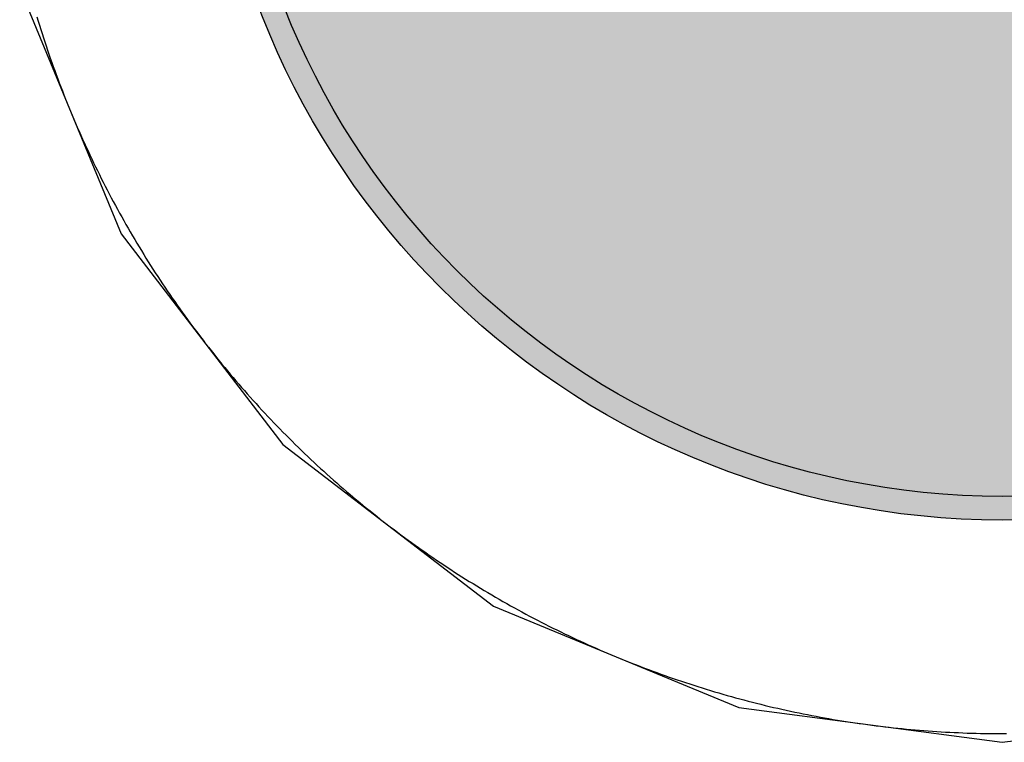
# Model space of a CAD drawing. Header units: millimetres. Extents: x -1.5 to 11.1, y -3 to 5.
# Tile 182 of 256: x 0.6086 to 0.6501, y 2.8571 to 2.8876. Entities that reach past the tile are written whole.
import ezdxf

# ---------------------------------------------------------------- set-up
doc = ezdxf.new("R2010")
doc.units = ezdxf.units.MM
doc.header["$MEASUREMENT"] = 0
for name, color, linetype, true_color in [('BottomLayer', 5, 'Continuous', 0x0000ff), ('BottomSolder', 6, 'Continuous', 0xff00ff), ('Metal_2', 7, 'Continuous', 0x7f0000), ('Metal_3', 7, 'Continuous', 0x3f7f00), ('TopLayer', 1, 'Continuous', 0xff0000), ('TopSolder', 7, 'Continuous', 0x7f007f)]:
    doc.layers.add(name, color=color, linetype=linetype, true_color=true_color)

# ---------------------------------------------------------------- blocks, each defined once
blk = doc.blocks.new('USB_I_________5')
at = {"layer": 'BottomLayer', "true_color": 0x0000ff}
h = blk.add_hatch(color=5, dxfattribs=at)
edge = h.paths.add_edge_path(flags=0)
edge.add_arc((-0.4, 0), 0.0325, 0, 360)
at = {"layer": 'BottomSolder', "true_color": 0xff00ff}
h = blk.add_hatch(color=6, dxfattribs=at)
edge = h.paths.add_edge_path(flags=0)
edge.add_arc((-0.4, 0), 0.0335, 0, 360)
at = {"layer": 'Metal_2', "true_color": 0x7f0000}
h = blk.add_hatch(color=16, dxfattribs=at)
edge = h.paths.add_edge_path(flags=0)
edge.add_arc((-0.4, 0), 0.0325, 0, 360)
at = {"layer": 'Metal_3', "true_color": 0x3f7f00}
h = blk.add_hatch(color=76, dxfattribs=at)
edge = h.paths.add_edge_path(flags=0)
edge.add_arc((-0.4, 0), 0.0325, 0, 360)
at = {"layer": 'TopLayer', "true_color": 0xff0000}
h = blk.add_hatch(color=1, dxfattribs=at)
edge = h.paths.add_edge_path(flags=0)
edge.add_arc((-0.4, 0), 0.0325, 0, 360)
at = {"layer": 'TopSolder', "true_color": 0x7f007f}
h = blk.add_hatch(color=216, dxfattribs=at)
edge = h.paths.add_edge_path(flags=0)
edge.add_arc((-0.4, 0), 0.0335, 0, 360)
at = {"layer": 'BottomLayer', "color": 5, "true_color": 0x0000ff}
blk.add_circle((-0.4, 0), 0.0325, dxfattribs=at)
at = {"layer": 'BottomSolder', "color": 6, "true_color": 0xff00ff}
blk.add_circle((-0.4, 0), 0.0335, dxfattribs=at)
at = {"layer": 'Metal_2', "color": 16, "true_color": 0x7f0000}
blk.add_circle((-0.4, 0), 0.0325, dxfattribs=at)
at = {"layer": 'Metal_3', "color": 76, "true_color": 0x3f7f00}
blk.add_circle((-0.4, 0), 0.0325, dxfattribs=at)
at = {"layer": 'TopLayer', "color": 1, "true_color": 0xff0000}
blk.add_circle((-0.4, 0), 0.0325, dxfattribs=at)
at = {"layer": 'TopSolder', "color": 216, "true_color": 0x7f007f}
blk.add_circle((-0.4, 0), 0.0335, dxfattribs=at)

msp = doc.modelspace()

# ---------------------------------------------------------------- linework, layer by layer
at = {"layer": 'BottomLayer'}
for p, q in [((0.608594, 2.888905), (0.612876, 2.878567)), ((0.612876, 2.878567), (0.619689, 2.869689)), ((0.619689, 2.869689), (0.628567, 2.862876)), ((0.628567, 2.862876), (0.638905, 2.858594)), ((0.638905, 2.858594), (0.65, 2.857133)), ((0.65, 2.857133), (0.661095, 2.858594))]:
    msp.add_line(p, q, dxfattribs=at)
at = {"layer": 'Metal_2'}
for p, q in [((0.609317, 2.887707), (0.60937, 2.887531)), ((0.60937, 2.887531), (0.609424, 2.887356)), ((0.609424, 2.887356), (0.609479, 2.887181)), ((0.609479, 2.887181), (0.609535, 2.887006)), ((0.609535, 2.887006), (0.609591, 2.886832)), ((0.609591, 2.886832), (0.609649, 2.886658)), ((0.609649, 2.886658), (0.609707, 2.886484)), ((0.609707, 2.886484), (0.609765, 2.88631)), ((0.609765, 2.88631), (0.609825, 2.886136)), ((0.609825, 2.886136), (0.609885, 2.885963)), ((0.609885, 2.885963), (0.609946, 2.88579)), ((0.609946, 2.88579), (0.610008, 2.885617)), ((0.610008, 2.885617), (0.61007, 2.885445)), ((0.61007, 2.885445), (0.610133, 2.885273)), ((0.610133, 2.885273), (0.610197, 2.885101)), ((0.610197, 2.885101), (0.610262, 2.884929)), ((0.610262, 2.884929), (0.610327, 2.884758)), ((0.610327, 2.884758), (0.610393, 2.884587)), ((0.610393, 2.884587), (0.61046, 2.884416)), ((0.61046, 2.884416), (0.610528, 2.884246)), ((0.610528, 2.884246), (0.610596, 2.884075)), ((0.610596, 2.884075), (0.610665, 2.883906)), ((0.610665, 2.883906), (0.610735, 2.883736)), ((0.610735, 2.883736), (0.610806, 2.883567)), ((0.610806, 2.883567), (0.610877, 2.883398)), ((0.610877, 2.883398), (0.610949, 2.883229)), ((0.610949, 2.883229), (0.611022, 2.883061)), ((0.611022, 2.883061), (0.611095, 2.882893)), ((0.611095, 2.882893), (0.611169, 2.882725)), ((0.611169, 2.882725), (0.611244, 2.882557)), ((0.611244, 2.882557), (0.61132, 2.88239)), ((0.61132, 2.88239), (0.611396, 2.882224)), ((0.611396, 2.882224), (0.611473, 2.882057)), ((0.611473, 2.882057), (0.611551, 2.881891)), ((0.611551, 2.881891), (0.61163, 2.881725)), ((0.61163, 2.881725), (0.611709, 2.88156)), ((0.611709, 2.88156), (0.611789, 2.881395)), ((0.611789, 2.881395), (0.611869, 2.88123)), ((0.611869, 2.88123), (0.611951, 2.881066)), ((0.611951, 2.881066), (0.612033, 2.880902)), ((0.612033, 2.880902), (0.612116, 2.880738)), ((0.612116, 2.880738), (0.612199, 2.880575)), ((0.612199, 2.880575), (0.612283, 2.880412)), ((0.612283, 2.880412), (0.612368, 2.880249)), ((0.612368, 2.880249), (0.612454, 2.880087)), ((0.612454, 2.880087), (0.61254, 2.879925)), ((0.61254, 2.879925), (0.612627, 2.879764)), ((0.612627, 2.879764), (0.612715, 2.879603)), ((0.612715, 2.879603), (0.612803, 2.879442)), ((0.612803, 2.879442), (0.612892, 2.879282)), ((0.612892, 2.879282), (0.612982, 2.879122)), ((0.612982, 2.879122), (0.613072, 2.878962)), ((0.613072, 2.878962), (0.613163, 2.878803)), ((0.613163, 2.878803), (0.613255, 2.878644)), ((0.613255, 2.878644), (0.613348, 2.878486)), ((0.613348, 2.878486), (0.613441, 2.878328)), ((0.613441, 2.878328), (0.613535, 2.87817)), ((0.613535, 2.87817), (0.613629, 2.878013)), ((0.613629, 2.878013), (0.613724, 2.877856)), ((0.613724, 2.877856), (0.61382, 2.8777)), ((0.61382, 2.8777), (0.613917, 2.877544)), ((0.613917, 2.877544), (0.614014, 2.877389)), ((0.614014, 2.877389), (0.614112, 2.877233)), ((0.614112, 2.877233), (0.614211, 2.877079)), ((0.614211, 2.877079), (0.61431, 2.876925)), ((0.61431, 2.876925), (0.61441, 2.876771)), ((0.61441, 2.876771), (0.61451, 2.876617)), ((0.61451, 2.876617), (0.614612, 2.876464)), ((0.614612, 2.876464), (0.614714, 2.876312)), ((0.614714, 2.876312), (0.614816, 2.87616)), ((0.614816, 2.87616), (0.614919, 2.876008)), ((0.614919, 2.876008), (0.615023, 2.875857)), ((0.615023, 2.875857), (0.615128, 2.875707)), ((0.615128, 2.875707), (0.615233, 2.875556)), ((0.615233, 2.875556), (0.615339, 2.875406)), ((0.615339, 2.875406), (0.615445, 2.875257)), ((0.615445, 2.875257), (0.615552, 2.875108)), ((0.615552, 2.875108), (0.61566, 2.87496)), ((0.61566, 2.87496), (0.615768, 2.874812)), ((0.615768, 2.874812), (0.615877, 2.874664)), ((0.615877, 2.874664), (0.615987, 2.874517)), ((0.615987, 2.874517), (0.616097, 2.874371)), ((0.616097, 2.874371), (0.616208, 2.874225)), ((0.616208, 2.874225), (0.61632, 2.874079)), ((0.61632, 2.874079), (0.616432, 2.873934)), ((0.616432, 2.873934), (0.616545, 2.873789)), ((0.616545, 2.873789), (0.616658, 2.873645)), ((0.616658, 2.873645), (0.616772, 2.873502)), ((0.616772, 2.873502), (0.616887, 2.873359)), ((0.616887, 2.873359), (0.617002, 2.873216)), ((0.617002, 2.873216), (0.617118, 2.873074)), ((0.617118, 2.873074), (0.617234, 2.872932)), ((0.617234, 2.872932), (0.617352, 2.872791)), ((0.617352, 2.872791), (0.617469, 2.87265)), ((0.617469, 2.87265), (0.617588, 2.87251)), ((0.617588, 2.87251), (0.617707, 2.872371)), ((0.617707, 2.872371), (0.617826, 2.872231)), ((0.617826, 2.872231), (0.617946, 2.872093)), ((0.617946, 2.872093), (0.618067, 2.871955)), ((0.618067, 2.871955), (0.618188, 2.871817)), ((0.618188, 2.871817), (0.61831, 2.87168)), ((0.61831, 2.87168), (0.618433, 2.871544)), ((0.618433, 2.871544), (0.618556, 2.871408)), ((0.618556, 2.871408), (0.618679, 2.871272)), ((0.618679, 2.871272), (0.618804, 2.871137)), ((0.618804, 2.871137), (0.618928, 2.871003)), ((0.618928, 2.871003), (0.619054, 2.870869)), ((0.619054, 2.870869), (0.61918, 2.870736)), ((0.61918, 2.870736), (0.619306, 2.870603)), ((0.619306, 2.870603), (0.619434, 2.870471)), ((0.619434, 2.870471), (0.619561, 2.87034)), ((0.619561, 2.87034), (0.61969, 2.870208)), ((0.61969, 2.870208), (0.619819, 2.870078)), ((0.619819, 2.870078), (0.619948, 2.869948)), ((0.619948, 2.869948), (0.620078, 2.869819)), ((0.620078, 2.869819), (0.620208, 2.86969)), ((0.620208, 2.86969), (0.62034, 2.869561)), ((0.62034, 2.869561), (0.620471, 2.869434)), ((0.620471, 2.869434), (0.620603, 2.869306)), ((0.620603, 2.869306), (0.620736, 2.86918)), ((0.620736, 2.86918), (0.620869, 2.869054)), ((0.620869, 2.869054), (0.621003, 2.868928)), ((0.621003, 2.868928), (0.621137, 2.868804)), ((0.621137, 2.868804), (0.621272, 2.868679)), ((0.621272, 2.868679), (0.621408, 2.868556)), ((0.621408, 2.868556), (0.621544, 2.868433)), ((0.621544, 2.868433), (0.62168, 2.86831)), ((0.62168, 2.86831), (0.621817, 2.868188)), ((0.621817, 2.868188), (0.621955, 2.868067)), ((0.621955, 2.868067), (0.622093, 2.867946)), ((0.622093, 2.867946), (0.622231, 2.867826)), ((0.622231, 2.867826), (0.622371, 2.867707)), ((0.622371, 2.867707), (0.62251, 2.867588)), ((0.62251, 2.867588), (0.62265, 2.867469)), ((0.62265, 2.867469), (0.622791, 2.867351)), ((0.622791, 2.867351), (0.622932, 2.867234)), ((0.622932, 2.867234), (0.623074, 2.867118)), ((0.623074, 2.867118), (0.623216, 2.867002)), ((0.623216, 2.867002), (0.623359, 2.866887)), ((0.623359, 2.866887), (0.623502, 2.866772)), ((0.623502, 2.866772), (0.623645, 2.866658)), ((0.623645, 2.866658), (0.623789, 2.866545)), ((0.623789, 2.866545), (0.623934, 2.866432)), ((0.623934, 2.866432), (0.624079, 2.86632)), ((0.624079, 2.86632), (0.624225, 2.866208)), ((0.624225, 2.866208), (0.624371, 2.866097)), ((0.624371, 2.866097), (0.624517, 2.865987)), ((0.624517, 2.865987), (0.624664, 2.865877)), ((0.624664, 2.865877), (0.624812, 2.865768)), ((0.624812, 2.865768), (0.62496, 2.86566)), ((0.62496, 2.86566), (0.625108, 2.865552)), ((0.625108, 2.865552), (0.625257, 2.865445)), ((0.625257, 2.865445), (0.625406, 2.865339)), ((0.625406, 2.865339), (0.625556, 2.865233)), ((0.625556, 2.865233), (0.625707, 2.865128)), ((0.625707, 2.865128), (0.625857, 2.865023)), ((0.625857, 2.865023), (0.626008, 2.864919)), ((0.626008, 2.864919), (0.62616, 2.864816)), ((0.62616, 2.864816), (0.626312, 2.864714)), ((0.626312, 2.864714), (0.626464, 2.864612)), ((0.626464, 2.864612), (0.626617, 2.86451)), ((0.626617, 2.86451), (0.626771, 2.86441)), ((0.626771, 2.86441), (0.626925, 2.86431)), ((0.626925, 2.86431), (0.627079, 2.864211)), ((0.627079, 2.864211), (0.627233, 2.864112)), ((0.627233, 2.864112), (0.627389, 2.864014)), ((0.627389, 2.864014), (0.627544, 2.863917)), ((0.627544, 2.863917), (0.6277, 2.86382)), ((0.6277, 2.86382), (0.627856, 2.863724)), ((0.627856, 2.863724), (0.628013, 2.863629)), ((0.628013, 2.863629), (0.62817, 2.863535)), ((0.62817, 2.863535), (0.628328, 2.863441)), ((0.628328, 2.863441), (0.628486, 2.863348)), ((0.628486, 2.863348), (0.628644, 2.863255)), ((0.628644, 2.863255), (0.628803, 2.863163)), ((0.628803, 2.863163), (0.628962, 2.863072)), ((0.628962, 2.863072), (0.629122, 2.862982)), ((0.629122, 2.862982), (0.629282, 2.862892)), ((0.629282, 2.862892), (0.629442, 2.862803)), ((0.629442, 2.862803), (0.629603, 2.862715)), ((0.629603, 2.862715), (0.629764, 2.862627)), ((0.629764, 2.862627), (0.629925, 2.86254)), ((0.629925, 2.86254), (0.630087, 2.862454)), ((0.630087, 2.862454), (0.630249, 2.862368)), ((0.630249, 2.862368), (0.630412, 2.862283)), ((0.630412, 2.862283), (0.630575, 2.862199)), ((0.630575, 2.862199), (0.630738, 2.862115)), ((0.630738, 2.862115), (0.630902, 2.862033)), ((0.630902, 2.862033), (0.631066, 2.861951)), ((0.631066, 2.861951), (0.63123, 2.861869)), ((0.63123, 2.861869), (0.631395, 2.861789)), ((0.631395, 2.861789), (0.63156, 2.861709)), ((0.63156, 2.861709), (0.631725, 2.861629)), ((0.631725, 2.861629), (0.631891, 2.861551)), ((0.631891, 2.861551), (0.632057, 2.861473)), ((0.632057, 2.861473), (0.632224, 2.861396)), ((0.632224, 2.861396), (0.63239, 2.86132)), ((0.63239, 2.86132), (0.632557, 2.861244)), ((0.632557, 2.861244), (0.632725, 2.861169)), ((0.632725, 2.861169), (0.632893, 2.861095)), ((0.632893, 2.861095), (0.633061, 2.861022)), ((0.633061, 2.861022), (0.633229, 2.860949)), ((0.633229, 2.860949), (0.633398, 2.860877)), ((0.633398, 2.860877), (0.633567, 2.860806)), ((0.633567, 2.860806), (0.633736, 2.860735)), ((0.633736, 2.860735), (0.633906, 2.860665)), ((0.633906, 2.860665), (0.634075, 2.860596)), ((0.634075, 2.860596), (0.634246, 2.860528)), ((0.634246, 2.860528), (0.634416, 2.86046)), ((0.634416, 2.86046), (0.634587, 2.860393)), ((0.634587, 2.860393), (0.634758, 2.860327)), ((0.634758, 2.860327), (0.634929, 2.860262)), ((0.634929, 2.860262), (0.635101, 2.860197)), ((0.635101, 2.860197), (0.635273, 2.860133)), ((0.635273, 2.860133), (0.635445, 2.86007)), ((0.635445, 2.86007), (0.635617, 2.860008)), ((0.635617, 2.860008), (0.63579, 2.859946)), ((0.63579, 2.859946), (0.635963, 2.859885)), ((0.635963, 2.859885), (0.636136, 2.859825)), ((0.636136, 2.859825), (0.63631, 2.859765)), ((0.63631, 2.859765), (0.636484, 2.859707)), ((0.636484, 2.859707), (0.636658, 2.859649)), ((0.636658, 2.859649), (0.636832, 2.859591)), ((0.636832, 2.859591), (0.637006, 2.859535)), ((0.637006, 2.859535), (0.637181, 2.859479)), ((0.637181, 2.859479), (0.637356, 2.859424)), ((0.637356, 2.859424), (0.637531, 2.85937)), ((0.637531, 2.85937), (0.637707, 2.859317)), ((0.637707, 2.859317), (0.637882, 2.859264)), ((0.637882, 2.859264), (0.638058, 2.859212)), ((0.638058, 2.859212), (0.638235, 2.859161)), ((0.638235, 2.859161), (0.638411, 2.85911)), ((0.638411, 2.85911), (0.638587, 2.859061)), ((0.638587, 2.859061), (0.638764, 2.859012)), ((0.638764, 2.859012), (0.638941, 2.858964)), ((0.638941, 2.858964), (0.639118, 2.858917)), ((0.639118, 2.858917), (0.639296, 2.85887)), ((0.639296, 2.85887), (0.639473, 2.858824)), ((0.639473, 2.858824), (0.639651, 2.858779)), ((0.639651, 2.858779), (0.639829, 2.858735)), ((0.639829, 2.858735), (0.640007, 2.858691)), ((0.640007, 2.858691), (0.640186, 2.858649)), ((0.640186, 2.858649), (0.640364, 2.858607)), ((0.640364, 2.858607), (0.640543, 2.858566)), ((0.640543, 2.858566), (0.640722, 2.858525)), ((0.640722, 2.858525), (0.640901, 2.858485)), ((0.640901, 2.858485), (0.64108, 2.858446)), ((0.64108, 2.858446), (0.641259, 2.858408)), ((0.641259, 2.858408), (0.641439, 2.858371)), ((0.641439, 2.858371), (0.641619, 2.858334)), ((0.641619, 2.858334), (0.641799, 2.858299)), ((0.641799, 2.858299), (0.641979, 2.858264)), ((0.641979, 2.858264), (0.642159, 2.85823)), ((0.642159, 2.85823), (0.642339, 2.858196)), ((0.642339, 2.858196), (0.64252, 2.858163)), ((0.64252, 2.858163), (0.6427, 2.858131)), ((0.6427, 2.858131), (0.642881, 2.8581)), ((0.642881, 2.8581), (0.643062, 2.85807)), ((0.643062, 2.85807), (0.643243, 2.85804)), ((0.643243, 2.85804), (0.643424, 2.858012)), ((0.643424, 2.858012), (0.643605, 2.857984)), ((0.643605, 2.857984), (0.643787, 2.857956)), ((0.643787, 2.857956), (0.643968, 2.85793)), ((0.643968, 2.85793), (0.64415, 2.857905)), ((0.64415, 2.857905), (0.644331, 2.85788)), ((0.644331, 2.85788), (0.644513, 2.857856)), ((0.644513, 2.857856), (0.644695, 2.857832)), ((0.644695, 2.857832), (0.644877, 2.85781)), ((0.644877, 2.85781), (0.645059, 2.857788)), ((0.645059, 2.857788), (0.645242, 2.857767)), ((0.645242, 2.857767), (0.645424, 2.857747)), ((0.645424, 2.857747), (0.645606, 2.857728)), ((0.645606, 2.857728), (0.645789, 2.857709)), ((0.645789, 2.857709), (0.645971, 2.857691)), ((0.645971, 2.857691), (0.646154, 2.857674)), ((0.646154, 2.857674), (0.646336, 2.857658)), ((0.646336, 2.857658), (0.646519, 2.857643)), ((0.646519, 2.857643), (0.646702, 2.857628)), ((0.646702, 2.857628), (0.646885, 2.857614)), ((0.646885, 2.857614), (0.647068, 2.857601)), ((0.647068, 2.857601), (0.647251, 2.857589)), ((0.647251, 2.857589), (0.647434, 2.857577)), ((0.647434, 2.857577), (0.647617, 2.857567)), ((0.647617, 2.857567), (0.6478, 2.857557)), ((0.6478, 2.857557), (0.647983, 2.857548)), ((0.647983, 2.857548), (0.648166, 2.85754)), ((0.648166, 2.85754), (0.64835, 2.857532)), ((0.64835, 2.857532), (0.648533, 2.857525)), ((0.648533, 2.857525), (0.648716, 2.857519)), ((0.648716, 2.857519), (0.6489, 2.857514)), ((0.6489, 2.857514), (0.649083, 2.85751)), ((0.649083, 2.85751), (0.649266, 2.857506)), ((0.649266, 2.857506), (0.64945, 2.857503)), ((0.64945, 2.857503), (0.649633, 2.857502)), ((0.649633, 2.857502), (0.649817, 2.8575)), ((0.649817, 2.8575), (0.65, 2.8575)), ((0.65, 2.8575), (0.650183, 2.8575))]:
    msp.add_line(p, q, dxfattribs=at)
at = {"layer": 'Metal_3'}
for p, q in [((0.609317, 2.887707), (0.60937, 2.887531)), ((0.60937, 2.887531), (0.609424, 2.887356)), ((0.609424, 2.887356), (0.609479, 2.887181)), ((0.609479, 2.887181), (0.609535, 2.887006)), ((0.609535, 2.887006), (0.609591, 2.886832)), ((0.609591, 2.886832), (0.609649, 2.886658)), ((0.609649, 2.886658), (0.609707, 2.886484)), ((0.609707, 2.886484), (0.609765, 2.88631)), ((0.609765, 2.88631), (0.609825, 2.886136)), ((0.609825, 2.886136), (0.609885, 2.885963)), ((0.609885, 2.885963), (0.609946, 2.88579)), ((0.609946, 2.88579), (0.610008, 2.885617)), ((0.610008, 2.885617), (0.61007, 2.885445)), ((0.61007, 2.885445), (0.610133, 2.885273)), ((0.610133, 2.885273), (0.610197, 2.885101)), ((0.610197, 2.885101), (0.610262, 2.884929)), ((0.610262, 2.884929), (0.610327, 2.884758)), ((0.610327, 2.884758), (0.610393, 2.884587)), ((0.610393, 2.884587), (0.61046, 2.884416)), ((0.61046, 2.884416), (0.610528, 2.884246)), ((0.610528, 2.884246), (0.610596, 2.884075)), ((0.610596, 2.884075), (0.610665, 2.883906)), ((0.610665, 2.883906), (0.610735, 2.883736)), ((0.610735, 2.883736), (0.610806, 2.883567)), ((0.610806, 2.883567), (0.610877, 2.883398)), ((0.610877, 2.883398), (0.610949, 2.883229)), ((0.610949, 2.883229), (0.611022, 2.883061)), ((0.611022, 2.883061), (0.611095, 2.882893)), ((0.611095, 2.882893), (0.611169, 2.882725)), ((0.611169, 2.882725), (0.611244, 2.882557)), ((0.611244, 2.882557), (0.61132, 2.88239)), ((0.61132, 2.88239), (0.611396, 2.882224)), ((0.611396, 2.882224), (0.611473, 2.882057)), ((0.611473, 2.882057), (0.611551, 2.881891)), ((0.611551, 2.881891), (0.61163, 2.881725)), ((0.61163, 2.881725), (0.611709, 2.88156)), ((0.611709, 2.88156), (0.611789, 2.881395)), ((0.611789, 2.881395), (0.611869, 2.88123)), ((0.611869, 2.88123), (0.611951, 2.881066)), ((0.611951, 2.881066), (0.612033, 2.880902)), ((0.612033, 2.880902), (0.612116, 2.880738)), ((0.612116, 2.880738), (0.612199, 2.880575)), ((0.612199, 2.880575), (0.612283, 2.880412)), ((0.612283, 2.880412), (0.612368, 2.880249)), ((0.612368, 2.880249), (0.612454, 2.880087)), ((0.612454, 2.880087), (0.61254, 2.879925)), ((0.61254, 2.879925), (0.612627, 2.879764)), ((0.612627, 2.879764), (0.612715, 2.879603)), ((0.612715, 2.879603), (0.612803, 2.879442)), ((0.612803, 2.879442), (0.612892, 2.879282)), ((0.612892, 2.879282), (0.612982, 2.879122)), ((0.612982, 2.879122), (0.613072, 2.878962)), ((0.613072, 2.878962), (0.613163, 2.878803)), ((0.613163, 2.878803), (0.613255, 2.878644)), ((0.613255, 2.878644), (0.613348, 2.878486)), ((0.613348, 2.878486), (0.613441, 2.878328)), ((0.613441, 2.878328), (0.613535, 2.87817)), ((0.613535, 2.87817), (0.613629, 2.878013)), ((0.613629, 2.878013), (0.613724, 2.877856)), ((0.613724, 2.877856), (0.61382, 2.8777)), ((0.61382, 2.8777), (0.613917, 2.877544)), ((0.613917, 2.877544), (0.614014, 2.877389)), ((0.614014, 2.877389), (0.614112, 2.877233)), ((0.614112, 2.877233), (0.614211, 2.877079)), ((0.614211, 2.877079), (0.61431, 2.876925)), ((0.61431, 2.876925), (0.61441, 2.876771)), ((0.61441, 2.876771), (0.61451, 2.876617)), ((0.61451, 2.876617), (0.614612, 2.876464)), ((0.614612, 2.876464), (0.614714, 2.876312)), ((0.614714, 2.876312), (0.614816, 2.87616)), ((0.614816, 2.87616), (0.614919, 2.876008)), ((0.614919, 2.876008), (0.615023, 2.875857)), ((0.615023, 2.875857), (0.615128, 2.875707)), ((0.615128, 2.875707), (0.615233, 2.875556)), ((0.615233, 2.875556), (0.615339, 2.875406)), ((0.615339, 2.875406), (0.615445, 2.875257)), ((0.615445, 2.875257), (0.615552, 2.875108)), ((0.615552, 2.875108), (0.61566, 2.87496)), ((0.61566, 2.87496), (0.615768, 2.874812)), ((0.615768, 2.874812), (0.615877, 2.874664)), ((0.615877, 2.874664), (0.615987, 2.874517)), ((0.615987, 2.874517), (0.616097, 2.874371)), ((0.616097, 2.874371), (0.616208, 2.874225)), ((0.616208, 2.874225), (0.61632, 2.874079)), ((0.61632, 2.874079), (0.616432, 2.873934)), ((0.616432, 2.873934), (0.616545, 2.873789)), ((0.616545, 2.873789), (0.616658, 2.873645)), ((0.616658, 2.873645), (0.616772, 2.873502)), ((0.616772, 2.873502), (0.616887, 2.873359)), ((0.616887, 2.873359), (0.617002, 2.873216)), ((0.617002, 2.873216), (0.617118, 2.873074)), ((0.617118, 2.873074), (0.617234, 2.872932)), ((0.617234, 2.872932), (0.617352, 2.872791)), ((0.617352, 2.872791), (0.617469, 2.87265)), ((0.617469, 2.87265), (0.617588, 2.87251)), ((0.617588, 2.87251), (0.617707, 2.872371)), ((0.617707, 2.872371), (0.617826, 2.872231)), ((0.617826, 2.872231), (0.617946, 2.872093)), ((0.617946, 2.872093), (0.618067, 2.871955)), ((0.618067, 2.871955), (0.618188, 2.871817)), ((0.618188, 2.871817), (0.61831, 2.87168)), ((0.61831, 2.87168), (0.618433, 2.871544)), ((0.618433, 2.871544), (0.618556, 2.871408)), ((0.618556, 2.871408), (0.618679, 2.871272)), ((0.618679, 2.871272), (0.618804, 2.871137)), ((0.618804, 2.871137), (0.618928, 2.871003)), ((0.618928, 2.871003), (0.619054, 2.870869)), ((0.619054, 2.870869), (0.61918, 2.870736)), ((0.61918, 2.870736), (0.619306, 2.870603)), ((0.619306, 2.870603), (0.619434, 2.870471)), ((0.619434, 2.870471), (0.619561, 2.87034)), ((0.619561, 2.87034), (0.61969, 2.870208)), ((0.61969, 2.870208), (0.619819, 2.870078)), ((0.619819, 2.870078), (0.619948, 2.869948)), ((0.619948, 2.869948), (0.620078, 2.869819)), ((0.620078, 2.869819), (0.620208, 2.86969)), ((0.620208, 2.86969), (0.62034, 2.869561)), ((0.62034, 2.869561), (0.620471, 2.869434)), ((0.620471, 2.869434), (0.620603, 2.869306)), ((0.620603, 2.869306), (0.620736, 2.86918)), ((0.620736, 2.86918), (0.620869, 2.869054)), ((0.620869, 2.869054), (0.621003, 2.868928)), ((0.621003, 2.868928), (0.621137, 2.868804)), ((0.621137, 2.868804), (0.621272, 2.868679)), ((0.621272, 2.868679), (0.621408, 2.868556)), ((0.621408, 2.868556), (0.621544, 2.868433)), ((0.621544, 2.868433), (0.62168, 2.86831)), ((0.62168, 2.86831), (0.621817, 2.868188)), ((0.621817, 2.868188), (0.621955, 2.868067)), ((0.621955, 2.868067), (0.622093, 2.867946)), ((0.622093, 2.867946), (0.622231, 2.867826)), ((0.622231, 2.867826), (0.622371, 2.867707)), ((0.622371, 2.867707), (0.62251, 2.867588)), ((0.62251, 2.867588), (0.62265, 2.867469)), ((0.62265, 2.867469), (0.622791, 2.867351)), ((0.622791, 2.867351), (0.622932, 2.867234)), ((0.622932, 2.867234), (0.623074, 2.867118)), ((0.623074, 2.867118), (0.623216, 2.867002)), ((0.623216, 2.867002), (0.623359, 2.866887)), ((0.623359, 2.866887), (0.623502, 2.866772)), ((0.623502, 2.866772), (0.623645, 2.866658)), ((0.623645, 2.866658), (0.623789, 2.866545)), ((0.623789, 2.866545), (0.623934, 2.866432)), ((0.623934, 2.866432), (0.624079, 2.86632)), ((0.624079, 2.86632), (0.624225, 2.866208)), ((0.624225, 2.866208), (0.624371, 2.866097)), ((0.624371, 2.866097), (0.624517, 2.865987)), ((0.624517, 2.865987), (0.624664, 2.865877)), ((0.624664, 2.865877), (0.624812, 2.865768)), ((0.624812, 2.865768), (0.62496, 2.86566)), ((0.62496, 2.86566), (0.625108, 2.865552)), ((0.625108, 2.865552), (0.625257, 2.865445)), ((0.625257, 2.865445), (0.625406, 2.865339)), ((0.625406, 2.865339), (0.625556, 2.865233)), ((0.625556, 2.865233), (0.625707, 2.865128)), ((0.625707, 2.865128), (0.625857, 2.865023)), ((0.625857, 2.865023), (0.626008, 2.864919)), ((0.626008, 2.864919), (0.62616, 2.864816)), ((0.62616, 2.864816), (0.626312, 2.864714)), ((0.626312, 2.864714), (0.626464, 2.864612)), ((0.626464, 2.864612), (0.626617, 2.86451)), ((0.626617, 2.86451), (0.626771, 2.86441)), ((0.626771, 2.86441), (0.626925, 2.86431)), ((0.626925, 2.86431), (0.627079, 2.864211)), ((0.627079, 2.864211), (0.627233, 2.864112)), ((0.627233, 2.864112), (0.627389, 2.864014)), ((0.627389, 2.864014), (0.627544, 2.863917)), ((0.627544, 2.863917), (0.6277, 2.86382)), ((0.6277, 2.86382), (0.627856, 2.863724)), ((0.627856, 2.863724), (0.628013, 2.863629)), ((0.628013, 2.863629), (0.62817, 2.863535)), ((0.62817, 2.863535), (0.628328, 2.863441)), ((0.628328, 2.863441), (0.628486, 2.863348)), ((0.628486, 2.863348), (0.628644, 2.863255)), ((0.628644, 2.863255), (0.628803, 2.863163)), ((0.628803, 2.863163), (0.628962, 2.863072)), ((0.628962, 2.863072), (0.629122, 2.862982)), ((0.629122, 2.862982), (0.629282, 2.862892)), ((0.629282, 2.862892), (0.629442, 2.862803)), ((0.629442, 2.862803), (0.629603, 2.862715)), ((0.629603, 2.862715), (0.629764, 2.862627)), ((0.629764, 2.862627), (0.629925, 2.86254)), ((0.629925, 2.86254), (0.630087, 2.862454)), ((0.630087, 2.862454), (0.630249, 2.862368)), ((0.630249, 2.862368), (0.630412, 2.862283)), ((0.630412, 2.862283), (0.630575, 2.862199)), ((0.630575, 2.862199), (0.630738, 2.862115)), ((0.630738, 2.862115), (0.630902, 2.862033)), ((0.630902, 2.862033), (0.631066, 2.861951)), ((0.631066, 2.861951), (0.63123, 2.861869)), ((0.63123, 2.861869), (0.631395, 2.861789)), ((0.631395, 2.861789), (0.63156, 2.861709)), ((0.63156, 2.861709), (0.631725, 2.861629)), ((0.631725, 2.861629), (0.631891, 2.861551)), ((0.631891, 2.861551), (0.632057, 2.861473)), ((0.632057, 2.861473), (0.632224, 2.861396)), ((0.632224, 2.861396), (0.63239, 2.86132)), ((0.63239, 2.86132), (0.632557, 2.861244)), ((0.632557, 2.861244), (0.632725, 2.861169)), ((0.632725, 2.861169), (0.632893, 2.861095)), ((0.632893, 2.861095), (0.633061, 2.861022)), ((0.633061, 2.861022), (0.633229, 2.860949)), ((0.633229, 2.860949), (0.633398, 2.860877)), ((0.633398, 2.860877), (0.633567, 2.860806)), ((0.633567, 2.860806), (0.633736, 2.860735)), ((0.633736, 2.860735), (0.633906, 2.860665)), ((0.633906, 2.860665), (0.634075, 2.860596)), ((0.634075, 2.860596), (0.634246, 2.860528)), ((0.634246, 2.860528), (0.634416, 2.86046)), ((0.634416, 2.86046), (0.634587, 2.860393)), ((0.634587, 2.860393), (0.634758, 2.860327)), ((0.634758, 2.860327), (0.634929, 2.860262)), ((0.634929, 2.860262), (0.635101, 2.860197)), ((0.635101, 2.860197), (0.635273, 2.860133)), ((0.635273, 2.860133), (0.635445, 2.86007)), ((0.635445, 2.86007), (0.635617, 2.860008)), ((0.635617, 2.860008), (0.63579, 2.859946)), ((0.63579, 2.859946), (0.635963, 2.859885)), ((0.635963, 2.859885), (0.636136, 2.859825)), ((0.636136, 2.859825), (0.63631, 2.859765)), ((0.63631, 2.859765), (0.636484, 2.859707)), ((0.636484, 2.859707), (0.636658, 2.859649)), ((0.636658, 2.859649), (0.636832, 2.859591)), ((0.636832, 2.859591), (0.637006, 2.859535)), ((0.637006, 2.859535), (0.637181, 2.859479)), ((0.637181, 2.859479), (0.637356, 2.859424)), ((0.637356, 2.859424), (0.637531, 2.85937)), ((0.637531, 2.85937), (0.637707, 2.859317)), ((0.637707, 2.859317), (0.637882, 2.859264)), ((0.637882, 2.859264), (0.638058, 2.859212)), ((0.638058, 2.859212), (0.638235, 2.859161)), ((0.638235, 2.859161), (0.638411, 2.85911)), ((0.638411, 2.85911), (0.638587, 2.859061)), ((0.638587, 2.859061), (0.638764, 2.859012)), ((0.638764, 2.859012), (0.638941, 2.858964)), ((0.638941, 2.858964), (0.639118, 2.858917)), ((0.639118, 2.858917), (0.639296, 2.85887)), ((0.639296, 2.85887), (0.639473, 2.858824)), ((0.639473, 2.858824), (0.639651, 2.858779)), ((0.639651, 2.858779), (0.639829, 2.858735)), ((0.639829, 2.858735), (0.640007, 2.858691)), ((0.640007, 2.858691), (0.640186, 2.858649)), ((0.640186, 2.858649), (0.640364, 2.858607)), ((0.640364, 2.858607), (0.640543, 2.858566)), ((0.640543, 2.858566), (0.640722, 2.858525)), ((0.640722, 2.858525), (0.640901, 2.858485)), ((0.640901, 2.858485), (0.64108, 2.858446)), ((0.64108, 2.858446), (0.641259, 2.858408)), ((0.641259, 2.858408), (0.641439, 2.858371)), ((0.641439, 2.858371), (0.641619, 2.858334)), ((0.641619, 2.858334), (0.641799, 2.858299)), ((0.641799, 2.858299), (0.641979, 2.858264)), ((0.641979, 2.858264), (0.642159, 2.85823)), ((0.642159, 2.85823), (0.642339, 2.858196)), ((0.642339, 2.858196), (0.64252, 2.858163)), ((0.64252, 2.858163), (0.6427, 2.858131)), ((0.6427, 2.858131), (0.642881, 2.8581)), ((0.642881, 2.8581), (0.643062, 2.85807)), ((0.643062, 2.85807), (0.643243, 2.85804)), ((0.643243, 2.85804), (0.643424, 2.858012)), ((0.643424, 2.858012), (0.643605, 2.857984)), ((0.643605, 2.857984), (0.643787, 2.857956)), ((0.643787, 2.857956), (0.643968, 2.85793)), ((0.643968, 2.85793), (0.64415, 2.857905)), ((0.64415, 2.857905), (0.644331, 2.85788)), ((0.644331, 2.85788), (0.644513, 2.857856)), ((0.644513, 2.857856), (0.644695, 2.857832)), ((0.644695, 2.857832), (0.644877, 2.85781)), ((0.644877, 2.85781), (0.645059, 2.857788)), ((0.645059, 2.857788), (0.645242, 2.857767)), ((0.645242, 2.857767), (0.645424, 2.857747)), ((0.645424, 2.857747), (0.645606, 2.857728)), ((0.645606, 2.857728), (0.645789, 2.857709)), ((0.645789, 2.857709), (0.645971, 2.857691)), ((0.645971, 2.857691), (0.646154, 2.857674)), ((0.646154, 2.857674), (0.646336, 2.857658)), ((0.646336, 2.857658), (0.646519, 2.857643)), ((0.646519, 2.857643), (0.646702, 2.857628)), ((0.646702, 2.857628), (0.646885, 2.857614)), ((0.646885, 2.857614), (0.647068, 2.857601)), ((0.647068, 2.857601), (0.647251, 2.857589)), ((0.647251, 2.857589), (0.647434, 2.857577)), ((0.647434, 2.857577), (0.647617, 2.857567)), ((0.647617, 2.857567), (0.6478, 2.857557)), ((0.6478, 2.857557), (0.647983, 2.857548)), ((0.647983, 2.857548), (0.648166, 2.85754)), ((0.648166, 2.85754), (0.64835, 2.857532)), ((0.64835, 2.857532), (0.648533, 2.857525)), ((0.648533, 2.857525), (0.648716, 2.857519)), ((0.648716, 2.857519), (0.6489, 2.857514)), ((0.6489, 2.857514), (0.649083, 2.85751)), ((0.649083, 2.85751), (0.649266, 2.857506)), ((0.649266, 2.857506), (0.64945, 2.857503)), ((0.64945, 2.857503), (0.649633, 2.857502)), ((0.649633, 2.857502), (0.649817, 2.8575)), ((0.649817, 2.8575), (0.65, 2.8575)), ((0.65, 2.8575), (0.650183, 2.8575))]:
    msp.add_line(p, q, dxfattribs=at)
at = {"layer": 'TopLayer'}
for p, q in [((0.609317, 2.887707), (0.60937, 2.887531)), ((0.60937, 2.887531), (0.609424, 2.887356)), ((0.609424, 2.887356), (0.609479, 2.887181)), ((0.609479, 2.887181), (0.609535, 2.887006)), ((0.609535, 2.887006), (0.609591, 2.886832)), ((0.609591, 2.886832), (0.609649, 2.886658)), ((0.609649, 2.886658), (0.609707, 2.886484)), ((0.609707, 2.886484), (0.609765, 2.88631)), ((0.609765, 2.88631), (0.609825, 2.886136)), ((0.609825, 2.886136), (0.609885, 2.885963)), ((0.609885, 2.885963), (0.609946, 2.88579)), ((0.609946, 2.88579), (0.610008, 2.885617)), ((0.610008, 2.885617), (0.61007, 2.885445)), ((0.61007, 2.885445), (0.610133, 2.885273)), ((0.610133, 2.885273), (0.610197, 2.885101)), ((0.610197, 2.885101), (0.610262, 2.884929)), ((0.610262, 2.884929), (0.610327, 2.884758)), ((0.610327, 2.884758), (0.610393, 2.884587)), ((0.610393, 2.884587), (0.61046, 2.884416)), ((0.61046, 2.884416), (0.610528, 2.884246)), ((0.610528, 2.884246), (0.610596, 2.884075)), ((0.610596, 2.884075), (0.610665, 2.883906)), ((0.610665, 2.883906), (0.610735, 2.883736)), ((0.610735, 2.883736), (0.610806, 2.883567)), ((0.610806, 2.883567), (0.610877, 2.883398)), ((0.610877, 2.883398), (0.610949, 2.883229)), ((0.610949, 2.883229), (0.611022, 2.883061)), ((0.611022, 2.883061), (0.611095, 2.882893)), ((0.611095, 2.882893), (0.611169, 2.882725)), ((0.611169, 2.882725), (0.611244, 2.882557)), ((0.611244, 2.882557), (0.61132, 2.88239)), ((0.61132, 2.88239), (0.611396, 2.882224)), ((0.611396, 2.882224), (0.611473, 2.882057)), ((0.611473, 2.882057), (0.611551, 2.881891)), ((0.611551, 2.881891), (0.61163, 2.881725)), ((0.61163, 2.881725), (0.611709, 2.88156)), ((0.611709, 2.88156), (0.611789, 2.881395)), ((0.611789, 2.881395), (0.611869, 2.88123)), ((0.611869, 2.88123), (0.611951, 2.881066)), ((0.611951, 2.881066), (0.612033, 2.880902)), ((0.612033, 2.880902), (0.612116, 2.880738)), ((0.612116, 2.880738), (0.612199, 2.880575)), ((0.612199, 2.880575), (0.612283, 2.880412)), ((0.612283, 2.880412), (0.612368, 2.880249)), ((0.612368, 2.880249), (0.612454, 2.880087)), ((0.612454, 2.880087), (0.61254, 2.879925)), ((0.61254, 2.879925), (0.612627, 2.879764)), ((0.612627, 2.879764), (0.612715, 2.879603)), ((0.612715, 2.879603), (0.612803, 2.879442)), ((0.612803, 2.879442), (0.612892, 2.879282)), ((0.612892, 2.879282), (0.612982, 2.879122)), ((0.612982, 2.879122), (0.613072, 2.878962)), ((0.613072, 2.878962), (0.613163, 2.878803)), ((0.613163, 2.878803), (0.613255, 2.878644)), ((0.613255, 2.878644), (0.613348, 2.878486)), ((0.613348, 2.878486), (0.613441, 2.878328)), ((0.613441, 2.878328), (0.613535, 2.87817)), ((0.613535, 2.87817), (0.613629, 2.878013)), ((0.613629, 2.878013), (0.613724, 2.877856)), ((0.613724, 2.877856), (0.61382, 2.8777)), ((0.61382, 2.8777), (0.613917, 2.877544)), ((0.613917, 2.877544), (0.614014, 2.877389)), ((0.614014, 2.877389), (0.614112, 2.877233)), ((0.614112, 2.877233), (0.614211, 2.877079)), ((0.614211, 2.877079), (0.61431, 2.876925)), ((0.61431, 2.876925), (0.61441, 2.876771)), ((0.61441, 2.876771), (0.61451, 2.876617)), ((0.61451, 2.876617), (0.614612, 2.876464)), ((0.614612, 2.876464), (0.614714, 2.876312)), ((0.614714, 2.876312), (0.614816, 2.87616)), ((0.614816, 2.87616), (0.614919, 2.876008)), ((0.614919, 2.876008), (0.615023, 2.875857)), ((0.615023, 2.875857), (0.615128, 2.875707)), ((0.615128, 2.875707), (0.615233, 2.875556)), ((0.615233, 2.875556), (0.615339, 2.875406)), ((0.615339, 2.875406), (0.615445, 2.875257)), ((0.615445, 2.875257), (0.615552, 2.875108)), ((0.615552, 2.875108), (0.61566, 2.87496)), ((0.61566, 2.87496), (0.615768, 2.874812)), ((0.615768, 2.874812), (0.615877, 2.874664)), ((0.615877, 2.874664), (0.615987, 2.874517)), ((0.615987, 2.874517), (0.616097, 2.874371)), ((0.616097, 2.874371), (0.616208, 2.874225)), ((0.616208, 2.874225), (0.61632, 2.874079)), ((0.61632, 2.874079), (0.616432, 2.873934)), ((0.616432, 2.873934), (0.616545, 2.873789)), ((0.616545, 2.873789), (0.616658, 2.873645)), ((0.616658, 2.873645), (0.616772, 2.873502)), ((0.616772, 2.873502), (0.616887, 2.873359)), ((0.616887, 2.873359), (0.617002, 2.873216)), ((0.617002, 2.873216), (0.617118, 2.873074)), ((0.617118, 2.873074), (0.617234, 2.872932)), ((0.617234, 2.872932), (0.617352, 2.872791)), ((0.617352, 2.872791), (0.617469, 2.87265)), ((0.617469, 2.87265), (0.617588, 2.87251)), ((0.617588, 2.87251), (0.617707, 2.872371)), ((0.617707, 2.872371), (0.617826, 2.872231)), ((0.617826, 2.872231), (0.617946, 2.872093)), ((0.617946, 2.872093), (0.618067, 2.871955)), ((0.618067, 2.871955), (0.618188, 2.871817)), ((0.618188, 2.871817), (0.61831, 2.87168)), ((0.61831, 2.87168), (0.618433, 2.871544)), ((0.618433, 2.871544), (0.618556, 2.871408)), ((0.618556, 2.871408), (0.618679, 2.871272)), ((0.618679, 2.871272), (0.618804, 2.871137)), ((0.618804, 2.871137), (0.618928, 2.871003)), ((0.618928, 2.871003), (0.619054, 2.870869)), ((0.619054, 2.870869), (0.61918, 2.870736)), ((0.61918, 2.870736), (0.619306, 2.870603)), ((0.619306, 2.870603), (0.619434, 2.870471)), ((0.619434, 2.870471), (0.619561, 2.87034)), ((0.619561, 2.87034), (0.61969, 2.870208)), ((0.61969, 2.870208), (0.619819, 2.870078)), ((0.619819, 2.870078), (0.619948, 2.869948)), ((0.619948, 2.869948), (0.620078, 2.869819)), ((0.620078, 2.869819), (0.620208, 2.86969)), ((0.620208, 2.86969), (0.62034, 2.869561)), ((0.62034, 2.869561), (0.620471, 2.869434)), ((0.620471, 2.869434), (0.620603, 2.869306)), ((0.620603, 2.869306), (0.620736, 2.86918)), ((0.620736, 2.86918), (0.620869, 2.869054)), ((0.620869, 2.869054), (0.621003, 2.868928)), ((0.621003, 2.868928), (0.621137, 2.868804)), ((0.621137, 2.868804), (0.621272, 2.868679)), ((0.621272, 2.868679), (0.621408, 2.868556)), ((0.621408, 2.868556), (0.621544, 2.868433)), ((0.621544, 2.868433), (0.62168, 2.86831)), ((0.62168, 2.86831), (0.621817, 2.868188)), ((0.621817, 2.868188), (0.621955, 2.868067)), ((0.621955, 2.868067), (0.622093, 2.867946)), ((0.622093, 2.867946), (0.622231, 2.867826)), ((0.622231, 2.867826), (0.622371, 2.867707)), ((0.622371, 2.867707), (0.62251, 2.867588)), ((0.62251, 2.867588), (0.62265, 2.867469)), ((0.62265, 2.867469), (0.622791, 2.867351)), ((0.622791, 2.867351), (0.622932, 2.867234)), ((0.622932, 2.867234), (0.623074, 2.867118)), ((0.623074, 2.867118), (0.623216, 2.867002)), ((0.623216, 2.867002), (0.623359, 2.866887)), ((0.623359, 2.866887), (0.623502, 2.866772)), ((0.623502, 2.866772), (0.623645, 2.866658)), ((0.623645, 2.866658), (0.623789, 2.866545)), ((0.623789, 2.866545), (0.623934, 2.866432)), ((0.623934, 2.866432), (0.624079, 2.86632)), ((0.624079, 2.86632), (0.624225, 2.866208)), ((0.624225, 2.866208), (0.624371, 2.866097)), ((0.624371, 2.866097), (0.624517, 2.865987)), ((0.624517, 2.865987), (0.624664, 2.865877)), ((0.624664, 2.865877), (0.624812, 2.865768)), ((0.624812, 2.865768), (0.62496, 2.86566)), ((0.62496, 2.86566), (0.625108, 2.865552)), ((0.625108, 2.865552), (0.625257, 2.865445)), ((0.625257, 2.865445), (0.625406, 2.865339)), ((0.625406, 2.865339), (0.625556, 2.865233)), ((0.625556, 2.865233), (0.625707, 2.865128)), ((0.625707, 2.865128), (0.625857, 2.865023)), ((0.625857, 2.865023), (0.626008, 2.864919)), ((0.626008, 2.864919), (0.62616, 2.864816)), ((0.62616, 2.864816), (0.626312, 2.864714)), ((0.626312, 2.864714), (0.626464, 2.864612)), ((0.626464, 2.864612), (0.626617, 2.86451)), ((0.626617, 2.86451), (0.626771, 2.86441)), ((0.626771, 2.86441), (0.626925, 2.86431)), ((0.626925, 2.86431), (0.627079, 2.864211)), ((0.627079, 2.864211), (0.627233, 2.864112)), ((0.627233, 2.864112), (0.627389, 2.864014)), ((0.627389, 2.864014), (0.627544, 2.863917)), ((0.627544, 2.863917), (0.6277, 2.86382)), ((0.6277, 2.86382), (0.627856, 2.863724)), ((0.627856, 2.863724), (0.628013, 2.863629)), ((0.628013, 2.863629), (0.62817, 2.863535)), ((0.62817, 2.863535), (0.628328, 2.863441)), ((0.628328, 2.863441), (0.628486, 2.863348)), ((0.628486, 2.863348), (0.628644, 2.863255)), ((0.628644, 2.863255), (0.628803, 2.863163)), ((0.628803, 2.863163), (0.628962, 2.863072)), ((0.628962, 2.863072), (0.629122, 2.862982)), ((0.629122, 2.862982), (0.629282, 2.862892)), ((0.629282, 2.862892), (0.629442, 2.862803)), ((0.629442, 2.862803), (0.629603, 2.862715)), ((0.629603, 2.862715), (0.629764, 2.862627)), ((0.629764, 2.862627), (0.629925, 2.86254)), ((0.629925, 2.86254), (0.630087, 2.862454)), ((0.630087, 2.862454), (0.630249, 2.862368)), ((0.630249, 2.862368), (0.630412, 2.862283)), ((0.630412, 2.862283), (0.630575, 2.862199)), ((0.630575, 2.862199), (0.630738, 2.862115)), ((0.630738, 2.862115), (0.630902, 2.862033)), ((0.630902, 2.862033), (0.631066, 2.861951)), ((0.631066, 2.861951), (0.63123, 2.861869)), ((0.63123, 2.861869), (0.631395, 2.861789)), ((0.631395, 2.861789), (0.63156, 2.861709)), ((0.63156, 2.861709), (0.631725, 2.861629)), ((0.631725, 2.861629), (0.631891, 2.861551)), ((0.631891, 2.861551), (0.632057, 2.861473)), ((0.632057, 2.861473), (0.632224, 2.861396)), ((0.632224, 2.861396), (0.63239, 2.86132)), ((0.63239, 2.86132), (0.632557, 2.861244)), ((0.632557, 2.861244), (0.632725, 2.861169)), ((0.632725, 2.861169), (0.632893, 2.861095)), ((0.632893, 2.861095), (0.633061, 2.861022)), ((0.633061, 2.861022), (0.633229, 2.860949)), ((0.633229, 2.860949), (0.633398, 2.860877)), ((0.633398, 2.860877), (0.633567, 2.860806)), ((0.633567, 2.860806), (0.633736, 2.860735)), ((0.633736, 2.860735), (0.633906, 2.860665)), ((0.633906, 2.860665), (0.634075, 2.860596)), ((0.634075, 2.860596), (0.634246, 2.860528)), ((0.634246, 2.860528), (0.634416, 2.86046)), ((0.634416, 2.86046), (0.634587, 2.860393)), ((0.634587, 2.860393), (0.634758, 2.860327)), ((0.634758, 2.860327), (0.634929, 2.860262)), ((0.634929, 2.860262), (0.635101, 2.860197)), ((0.635101, 2.860197), (0.635273, 2.860133)), ((0.635273, 2.860133), (0.635445, 2.86007)), ((0.635445, 2.86007), (0.635617, 2.860008)), ((0.635617, 2.860008), (0.63579, 2.859946)), ((0.63579, 2.859946), (0.635963, 2.859885)), ((0.635963, 2.859885), (0.636136, 2.859825)), ((0.636136, 2.859825), (0.63631, 2.859765)), ((0.63631, 2.859765), (0.636484, 2.859707)), ((0.636484, 2.859707), (0.636658, 2.859649)), ((0.636658, 2.859649), (0.636832, 2.859591)), ((0.636832, 2.859591), (0.637006, 2.859535)), ((0.637006, 2.859535), (0.637181, 2.859479)), ((0.637181, 2.859479), (0.637356, 2.859424)), ((0.637356, 2.859424), (0.637531, 2.85937)), ((0.637531, 2.85937), (0.637707, 2.859317)), ((0.637707, 2.859317), (0.637882, 2.859264)), ((0.637882, 2.859264), (0.638058, 2.859212)), ((0.638058, 2.859212), (0.638235, 2.859161)), ((0.638235, 2.859161), (0.638411, 2.85911)), ((0.638411, 2.85911), (0.638587, 2.859061)), ((0.638587, 2.859061), (0.638764, 2.859012)), ((0.638764, 2.859012), (0.638941, 2.858964)), ((0.638941, 2.858964), (0.639118, 2.858917)), ((0.639118, 2.858917), (0.639296, 2.85887)), ((0.639296, 2.85887), (0.639473, 2.858824)), ((0.639473, 2.858824), (0.639651, 2.858779)), ((0.639651, 2.858779), (0.639829, 2.858735)), ((0.639829, 2.858735), (0.640007, 2.858691)), ((0.640007, 2.858691), (0.640186, 2.858649)), ((0.640186, 2.858649), (0.640364, 2.858607)), ((0.640364, 2.858607), (0.640543, 2.858566)), ((0.640543, 2.858566), (0.640722, 2.858525)), ((0.640722, 2.858525), (0.640901, 2.858485)), ((0.640901, 2.858485), (0.64108, 2.858446)), ((0.64108, 2.858446), (0.641259, 2.858408)), ((0.641259, 2.858408), (0.641439, 2.858371)), ((0.641439, 2.858371), (0.641619, 2.858334)), ((0.641619, 2.858334), (0.641799, 2.858299)), ((0.641799, 2.858299), (0.641979, 2.858264)), ((0.641979, 2.858264), (0.642159, 2.85823)), ((0.642159, 2.85823), (0.642339, 2.858196)), ((0.642339, 2.858196), (0.64252, 2.858163)), ((0.64252, 2.858163), (0.6427, 2.858131)), ((0.6427, 2.858131), (0.642881, 2.8581)), ((0.642881, 2.8581), (0.643062, 2.85807)), ((0.643062, 2.85807), (0.643243, 2.85804)), ((0.643243, 2.85804), (0.643424, 2.858012)), ((0.643424, 2.858012), (0.643605, 2.857984)), ((0.643605, 2.857984), (0.643787, 2.857956)), ((0.643787, 2.857956), (0.643968, 2.85793)), ((0.643968, 2.85793), (0.64415, 2.857905)), ((0.64415, 2.857905), (0.644331, 2.85788)), ((0.644331, 2.85788), (0.644513, 2.857856)), ((0.644513, 2.857856), (0.644695, 2.857832)), ((0.644695, 2.857832), (0.644877, 2.85781)), ((0.644877, 2.85781), (0.645059, 2.857788)), ((0.645059, 2.857788), (0.645242, 2.857767)), ((0.645242, 2.857767), (0.645424, 2.857747)), ((0.645424, 2.857747), (0.645606, 2.857728)), ((0.645606, 2.857728), (0.645789, 2.857709)), ((0.645789, 2.857709), (0.645971, 2.857691)), ((0.645971, 2.857691), (0.646154, 2.857674)), ((0.646154, 2.857674), (0.646336, 2.857658)), ((0.646336, 2.857658), (0.646519, 2.857643)), ((0.646519, 2.857643), (0.646702, 2.857628)), ((0.646702, 2.857628), (0.646885, 2.857614)), ((0.646885, 2.857614), (0.647068, 2.857601)), ((0.647068, 2.857601), (0.647251, 2.857589)), ((0.647251, 2.857589), (0.647434, 2.857577)), ((0.647434, 2.857577), (0.647617, 2.857567)), ((0.647617, 2.857567), (0.6478, 2.857557)), ((0.6478, 2.857557), (0.647983, 2.857548)), ((0.647983, 2.857548), (0.648166, 2.85754)), ((0.648166, 2.85754), (0.64835, 2.857532)), ((0.64835, 2.857532), (0.648533, 2.857525)), ((0.648533, 2.857525), (0.648716, 2.857519)), ((0.648716, 2.857519), (0.6489, 2.857514)), ((0.6489, 2.857514), (0.649083, 2.85751)), ((0.649083, 2.85751), (0.649266, 2.857506)), ((0.649266, 2.857506), (0.64945, 2.857503)), ((0.64945, 2.857503), (0.649633, 2.857502)), ((0.649633, 2.857502), (0.649817, 2.8575)), ((0.649817, 2.8575), (0.65, 2.8575)), ((0.65, 2.8575), (0.650183, 2.8575))]:
    msp.add_line(p, q, dxfattribs=at)

# ---------------------------------------------------------------- block references
at = {"rotation": 270}
msp.add_blockref('USB_I_________5', (0.65, 2.5), dxfattribs=at)

doc.saveas('drawing.dxf')
